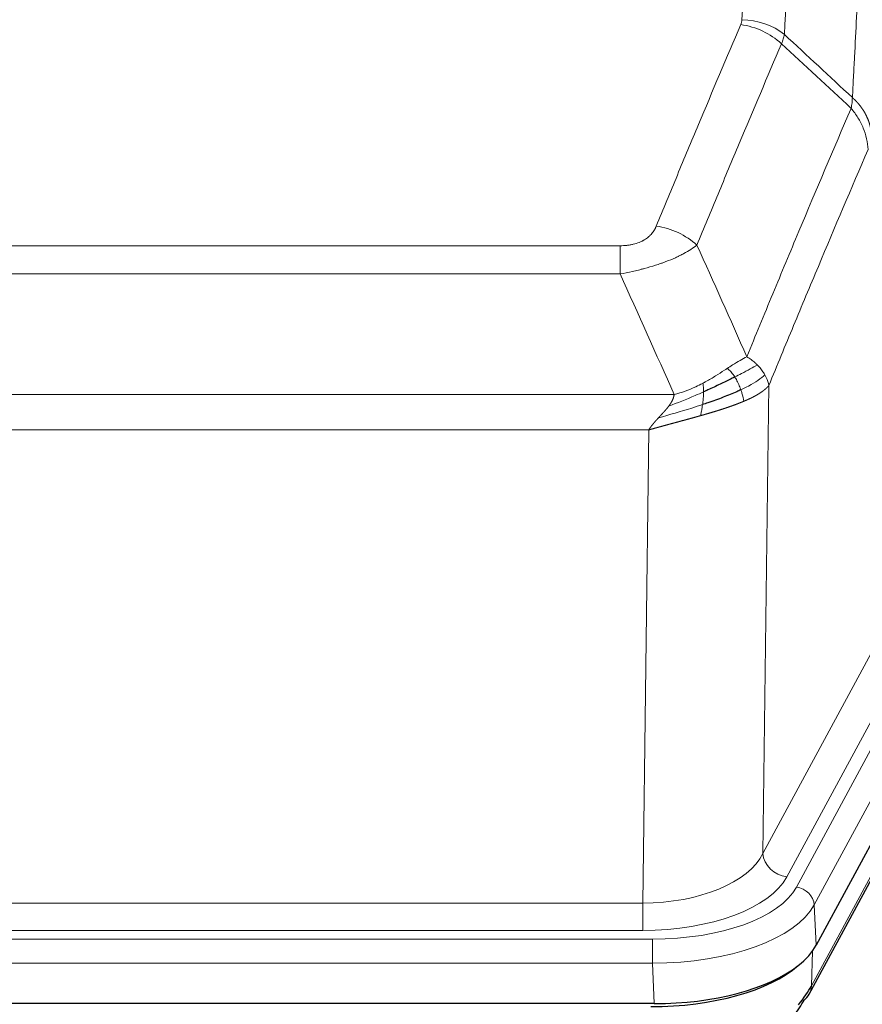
# Model space of a CAD drawing. Header units: inches. Extents: x 0 to 23760, y -13 to 16800.
# Tile 174 of 217: x 16802 to 16938, y 13909 to 14069. Entities that reach past the tile are written whole.
import ezdxf

# ---------------------------------------------------------------- set-up
doc = ezdxf.new("R2010")
doc.units = ezdxf.units.IN
doc.layers.add('254', color=7, linetype='Continuous', true_color=0xffffff)

msp = doc.modelspace()

# ---------------------------------------------------------------- linework, layer by layer
at = {"layer": '254', "color": 110, "linetype": 'Continuous', "lineweight": 13}
for p, q in [((16693.966, 14032.06), (16899.309, 14032.06)), ((16899.309, 14027.496), (16899.309, 14032.06)), ((16899.309, 14027.496), (16693.966, 14027.496)), ((16923.36, 14009.462), (16922.402, 13933.812)), ((16685.235, 14008.017), (16908.04, 14008.017)), ((16903.928, 14002.272), (16689.348, 14002.272)), ((16902.959, 13925.777), (16903.928, 14002.272)), ((16922.402, 13933.812), (16943.754, 13973.355)), ((16926.278, 13930.003), (16947.63, 13969.546)), ((16927.803, 13928.329), (16949.977, 13969.394)), ((16952.884, 13966.538), (16930.71, 13925.472)), ((16930.24, 13912.385), (16951.988, 13952.661)), ((16690.316, 13925.777), (16902.959, 13925.777)), ((16902.959, 13921.363), (16902.959, 13925.777)), ((16930.71, 13925.472), (16931.003, 13918.951)), ((16688.727, 13919.939), (16904.548, 13919.939)), ((16902.959, 13921.363), (16690.316, 13921.363)), ((16904.548, 13916.034), (16904.548, 13919.939)), ((16930.417, 13918.021), (16930.24, 13912.385)), ((16904.548, 13916.034), (16688.727, 13916.034)), ((16904.841, 13909.512), (16904.548, 13916.034))]:
    msp.add_line(p, q, dxfattribs=at)
at = {"layer": '254', "color": 2, "linetype": 'Continuous', "lineweight": 25}
for p, q in [((16953.257, 13960.165), (16931.003, 13918.951)), ((16929.881, 13911.055), (16951.629, 13951.331)), ((16904.841, 13909.512), (16688.434, 13909.512))]:
    msp.add_line(p, q, dxfattribs=at)
at = {"layer": '254', "color": 110, "linetype": 'Continuous', "lineweight": 13}
for centre, major_axis, ratio, start_param, end_param in [((16919.005, 14060.312), (-9.987, 0.512), 0.8285973, 3.9974013, 4.7548106), ((16918.817, 14059.52), (-9.188, 3.948), 0.8056434, 4.2999866, 5.045624), ((16905.156, 14027.058), (9.245, -3.812), 0.7933159, 1.14397, 1.886928), ((16903.039, 13936.384), (20.002, 0.126), 0.5302672, 4.7050812, 6.0263936), ((16926.278, 13933.551), (-3.52, 1.9), 0.8606628, 0.4873936, 2.00583), ((16903.039, 13932.836), (24.002, 0.049), 0.477994, 4.708097, 6.0294094), ((16904.496, 13931.036), (-24.02, 0.03), 0.4619935, 1.5735185, 2.8978281), ((16927.803, 13925.668), (2.64, -1.425), 0.8606628, 0.4873936, 2.00583), ((16904.496, 13928.375), (27.018, 0.111), 0.4567867, 4.7124116, 6.0367213), ((16926.362, 13912.956), (3.52, -1.9), 0.8606628, 0.0000038, 0.4001271)]:
    msp.add_ellipse(centre, major_axis=major_axis, ratio=ratio, start_param=start_param, end_param=end_param, dxfattribs=at)
at = {"layer": '254', "color": 2, "linetype": 'Continuous', "lineweight": 25}
for centre, major_axis, ratio, start_param, end_param in [((16904.783, 13921.997), (-27.023, 0.034), 0.4619935, 2.6128783, 2.8978281), ((16904.224, 13921.506), (-27.01, 0.015), 0.4618579, 1.5720062, 2.656), ((16904.783, 13921.997), (-27.023, 0.034), 0.4619935, 1.5735185, 2.6128783), ((16903.409, 13895.506), (27.355, 20.182), 0.1876908, 5.6857719, 5.9066027), ((16926.362, 13912.956), (3.52, -1.9), 0.8606628, 5.9153676, 6.2831892), ((16906.105, 13892.643), (23.434, 19.972), 0.1471226, 5.6997031, 5.9205339)]:
    msp.add_ellipse(centre, major_axis=major_axis, ratio=ratio, start_param=start_param, end_param=end_param, dxfattribs=at)
at = {"layer": '254', "color": 110, "linetype": 'Continuous', "lineweight": 13}
for points, knots in [([(16919.005, 14068.601), (16919.442, 14077.18), (16920.333, 14094.098), (16921.253, 14110.54), (16921.955, 14122.693), (16922.191, 14126.714), (16922.667, 14134.697), (16922.907, 14138.659), (16923.632, 14150.454), (16924.123, 14158.195), (16924.747, 14167.72), (16924.872, 14169.617), (16925.124, 14173.396), (16925.502, 14179.04), (16925.884, 14184.614), (16926.655, 14195.668), (16927.697, 14210.158), (16929.305, 14231.142), (16930.406, 14244.632), (16930.963, 14251.252)], [0, 0, 0, 0, 0.125, 0.25, 0.25, 0.3125, 0.3125, 0.375, 0.375, 0.5, 0.5, 0.53125, 0.53125, 0.5625, 0.625, 0.625, 0.75, 0.875, 1, 1, 1, 1]), ([(16937.846, 14248.663), (16937.288, 14242.051), (16936.186, 14228.576), (16934.576, 14207.616), (16933.533, 14193.143), (16932.761, 14182.102), (16932.378, 14176.534), (16931.999, 14170.896), (16931.748, 14167.122), (16931.622, 14165.227), (16930.998, 14155.714), (16930.506, 14147.981), (16929.78, 14136.2), (16929.539, 14132.243), (16929.063, 14124.27), (16928.827, 14120.253), (16928.124, 14108.115), (16927.202, 14091.692), (16926.31, 14074.793), (16925.872, 14066.225)], [0, 0, 0, 0, 0.125, 0.25, 0.375, 0.375, 0.4375, 0.46875, 0.46875, 0.5, 0.5, 0.625, 0.625, 0.6875, 0.6875, 0.75, 0.75, 0.875, 1, 1, 1, 1]), ([(16936.869, 14056.002), (16936.925, 14057.093), (16936.981, 14058.181), (16937.093, 14060.354), (16937.261, 14063.607), (16937.657, 14071.157), (16938, 14077.559), (16938.693, 14090.268), (16939.634, 14106.966), (16941.092, 14131.267), (16942.097, 14146.972), (16942.67, 14155.666), (16942.734, 14156.63), (16942.862, 14158.554), (16943.055, 14161.434), (16943.506, 14168.112), (16943.898, 14173.765), (16944.226, 14178.436), (16944.292, 14179.368), (16944.424, 14181.228), (16944.622, 14184.012), (16945.087, 14190.466), (16945.49, 14195.924), (16946.302, 14206.743), (16947.399, 14220.908), (16948.527, 14234.551), (16949.098, 14241.243)], [0, 0, 0, 0, 0.015625, 0.015625, 0.03125, 0.0625, 0.125, 0.125, 0.25, 0.375, 0.5, 0.5, 0.515625, 0.515625, 0.53125, 0.5625, 0.625, 0.625, 0.640625, 0.640625, 0.65625, 0.6875, 0.75, 0.75, 0.875, 1, 1, 1, 1]), ([(16919.005, 14068.601), (16918.998, 14068.467), (16918.979, 14068.333), (16918.916, 14068.068), (16918.873, 14067.937), (16918.817, 14067.806)], [0, 0, 0, 0, 0.5, 0.5, 1, 1, 1, 1]), ([(16905.156, 14035.214), (16906.29, 14037.975), (16907.425, 14040.725), (16909.698, 14046.203), (16910.835, 14048.93), (16914.25, 14057.079), (16916.532, 14062.465), (16918.817, 14067.806)], [0, 0, 0, 0, 0.25, 0.25, 0.5, 0.5, 1, 1, 1, 1]), ([(16925.413, 14064.719), (16923.125, 14059.383), (16920.841, 14054.001), (16917.422, 14045.86), (16916.283, 14043.135), (16914.008, 14037.663), (16912.871, 14034.915), (16911.736, 14032.156)], [0, 0, 0, 0, 0.5, 0.5, 0.75, 0.75, 1, 1, 1, 1]), ([(16936.869, 14056.002), (16936.848, 14055.739), (16936.833, 14055.451), (16936.774, 14054.862), (16936.732, 14054.559), (16936.657, 14054.265)], [0, 0, 0, 0, 0.5, 0.5, 1, 1, 1, 1]), ([(16936.869, 14056.002), (16936.882, 14055.991), (16936.907, 14055.968), (16936.945, 14055.934), (16936.983, 14055.899), (16937.021, 14055.863), (16937.06, 14055.827), (16937.098, 14055.791), (16937.137, 14055.754), (16937.175, 14055.717), (16937.214, 14055.679), (16937.253, 14055.641), (16937.292, 14055.603), (16937.33, 14055.563), (16937.369, 14055.524), (16937.409, 14055.484), (16937.448, 14055.443), (16937.487, 14055.402), (16937.526, 14055.36), (16937.565, 14055.318), (16937.604, 14055.276), (16937.644, 14055.233), (16937.683, 14055.189), (16937.722, 14055.145), (16937.761, 14055.101), (16937.8, 14055.055), (16937.84, 14055.01), (16937.879, 14054.964), (16937.918, 14054.917), (16937.957, 14054.87), (16937.996, 14054.822), (16938.035, 14054.774), (16938.073, 14054.725), (16938.112, 14054.676), (16938.151, 14054.626), (16938.189, 14054.576), (16938.228, 14054.525), (16938.266, 14054.474), (16938.304, 14054.422), (16938.342, 14054.369), (16938.38, 14054.316), (16938.417, 14054.262), (16938.455, 14054.208), (16938.492, 14054.154), (16938.529, 14054.098), (16938.566, 14054.043), (16938.603, 14053.986), (16938.639, 14053.929), (16938.675, 14053.872), (16938.711, 14053.814), (16938.747, 14053.755), (16938.783, 14053.696), (16938.818, 14053.636), (16938.853, 14053.576), (16938.887, 14053.515), (16938.922, 14053.454), (16938.955, 14053.392), (16938.989, 14053.329), (16939.022, 14053.266), (16939.058, 14053.198), (16939.094, 14053.125), (16939.133, 14053.047), (16939.17, 14052.969), (16939.207, 14052.891), (16939.243, 14052.812), (16939.278, 14052.734), (16939.312, 14052.654), (16939.346, 14052.575), (16939.378, 14052.495), (16939.41, 14052.415), (16939.441, 14052.335), (16939.471, 14052.255), (16939.5, 14052.174), (16939.528, 14052.094), (16939.556, 14052.013), (16939.582, 14051.931), (16939.608, 14051.85), (16939.633, 14051.768), (16939.657, 14051.687), (16939.68, 14051.605), (16939.703, 14051.523), (16939.724, 14051.44), (16939.745, 14051.358), (16939.764, 14051.276), (16939.783, 14051.193), (16939.801, 14051.11), (16939.818, 14051.027), (16939.834, 14050.944), (16939.849, 14050.861), (16939.864, 14050.778), (16939.877, 14050.694), (16939.89, 14050.611), (16939.901, 14050.527), (16939.912, 14050.444), (16939.922, 14050.36), (16939.931, 14050.276), (16939.939, 14050.192), (16939.947, 14050.108), (16939.953, 14050.025), (16939.957, 14049.969), (16939.958, 14049.941)], [0, 0, 0, 0, 0.0069372, 0.0139334, 0.0209887, 0.028103, 0.0352764, 0.0425088, 0.0498003, 0.0571509, 0.0645605, 0.0720292, 0.0795569, 0.0871437, 0.0947896, 0.1024945, 0.1102584, 0.1180815, 0.1259636, 0.1339048, 0.141905, 0.1499643, 0.1580827, 0.1662601, 0.1744966, 0.1827922, 0.1911468, 0.1995605, 0.2080333, 0.2165651, 0.225156, 0.233806, 0.2425151, 0.2512832, 0.2601104, 0.2689967, 0.277942, 0.2869465, 0.29601, 0.3051325, 0.3143142, 0.3235549, 0.3328547, 0.3422136, 0.3516315, 0.3611085, 0.3706446, 0.3802398, 0.3898941, 0.3996074, 0.4093798, 0.4192113, 0.4291019, 0.4390515, 0.4490602, 0.459128, 0.4692549, 0.4794409, 0.4896859, 0.4999901, 0.5124905, 0.524991, 0.5374914, 0.5499918, 0.5624922, 0.5749926, 0.587493, 0.5999934, 0.6124937, 0.6249941, 0.6374944, 0.6499948, 0.6624951, 0.6749954, 0.6874957, 0.699996, 0.7124963, 0.7249966, 0.7374968, 0.7499971, 0.7624973, 0.7749976, 0.7874978, 0.799998, 0.8124982, 0.8249984, 0.8374986, 0.8499988, 0.8624989, 0.8749991, 0.8874992, 0.8999993, 0.9124995, 0.9249996, 0.9374997, 0.9499998, 0.9624998, 0.9749999, 0.9875, 1, 1, 1, 1]), ([(16919.803, 14014.108), (16921.201, 14017.523), (16922.6, 14020.921), (16925.403, 14027.683), (16926.806, 14031.046), (16931.019, 14041.086), (16933.835, 14047.71), (16936.657, 14054.265)], [0, 0, 0, 0, 0.25, 0.25, 0.5, 0.5, 1, 1, 1, 1]), ([(16936.657, 14054.265), (16937.066, 14053.782), (16937.438, 14053.271), (16938.097, 14052.208), (16938.382, 14051.655), (16938.854, 14050.523), (16939.04, 14049.945), (16939.303, 14048.778), (16939.381, 14048.19), (16939.402, 14047.607)], [0, 0, 0, 0, 0.25, 0.25, 0.5, 0.5, 0.75, 0.75, 1, 1, 1, 1]), ([(16939.402, 14047.607), (16936.716, 14041.374), (16934.037, 14035.079), (16930.026, 14025.543), (16928.69, 14022.348), (16926.023, 14015.929), (16924.69, 14012.703), (16923.36, 14009.462)], [0, 0, 0, 0, 0.5, 0.5, 0.75, 0.75, 1, 1, 1, 1]), ([(16905.156, 14035.214), (16905.135, 14035.163), (16905.113, 14035.112), (16905.067, 14035.01), (16905.043, 14034.959), (16904.967, 14034.808), (16904.913, 14034.708), (16904.795, 14034.51), (16904.731, 14034.413), (16904.595, 14034.22), (16904.521, 14034.124), (16904.364, 14033.937), (16904.28, 14033.844), (16904.145, 14033.707), (16904.098, 14033.662), (16904.002, 14033.573), (16903.952, 14033.528), (16903.798, 14033.397), (16903.69, 14033.313), (16903.462, 14033.15), (16903.342, 14033.071), (16903.153, 14032.958), (16903.056, 14032.903), (16902.955, 14032.849), (16902.887, 14032.814), (16902.852, 14032.797), (16902.678, 14032.711), (16902.533, 14032.648), (16902.086, 14032.471), (16901.77, 14032.371), (16901.349, 14032.272), (16901.264, 14032.253), (16901.091, 14032.218), (16901.004, 14032.202), (16900.743, 14032.158), (16900.567, 14032.134), (16900.212, 14032.096), (16900.033, 14032.083), (16899.673, 14032.064), (16899.492, 14032.06), (16899.309, 14032.06)], [0, 0, 0, 0, 0.03125, 0.03125, 0.0625, 0.0625, 0.125, 0.125, 0.1875, 0.1875, 0.25, 0.25, 0.3125, 0.3125, 0.34375, 0.34375, 0.375, 0.375, 0.4375, 0.4375, 0.5, 0.5, 0.53125, 0.546875, 0.546875, 0.5625, 0.5625, 0.625, 0.625, 0.75, 0.75, 0.78125, 0.78125, 0.8125, 0.8125, 0.875, 0.875, 0.9375, 0.9375, 1, 1, 1, 1]), ([(16911.736, 14032.156), (16911.438, 14031.923), (16911.112, 14031.692), (16910.399, 14031.235), (16910.012, 14031.008), (16909.384, 14030.672), (16909.112, 14030.532), (16908.827, 14030.394), (16908.712, 14030.339), (16908.654, 14030.311), (16908.478, 14030.229), (16908.36, 14030.174), (16907.757, 14029.903), (16907.248, 14029.692), (16906.576, 14029.436), (16906.44, 14029.386), (16906.232, 14029.31), (16906.163, 14029.285), (16906.023, 14029.235), (16905.953, 14029.211), (16905.601, 14029.088), (16905.314, 14028.992), (16904.438, 14028.711), (16903.833, 14028.533), (16903.13, 14028.344), (16903.051, 14028.323), (16902.894, 14028.282), (16902.814, 14028.261), (16902.576, 14028.2), (16902.417, 14028.16), (16901.937, 14028.042), (16901.615, 14027.967), (16900.64, 14027.75), (16899.979, 14027.617), (16899.309, 14027.496)], [0, 0, 0, 0, 0.125, 0.125, 0.25, 0.25, 0.3125, 0.328125, 0.328125, 0.34375, 0.34375, 0.375, 0.375, 0.5, 0.5, 0.53125, 0.53125, 0.546875, 0.546875, 0.5625, 0.5625, 0.625, 0.625, 0.75, 0.75, 0.765625, 0.765625, 0.78125, 0.78125, 0.8125, 0.8125, 0.875, 0.875, 1, 1, 1, 1]), ([(16919.803, 14014.108), (16919.11, 14013.781), (16918.344, 14013.315), (16917.217, 14012.595), (16916.926, 14012.407), (16916.628, 14012.213)], [0, 0, 0, 0, 0.75, 0.75, 1, 1, 1, 1]), ([(16921.51, 14012.764), (16921.387, 14012.887), (16921.259, 14013.008), (16920.927, 14013.304), (16920.716, 14013.475), (16920.275, 14013.803), (16920.043, 14013.96), (16919.803, 14014.108)], [0, 0, 0, 0, 0.25, 0.25, 0.625, 0.625, 1, 1, 1, 1]), ([(16916.628, 14012.213), (16916.478, 14012.116), (16916.327, 14012.018), (16915.712, 14011.621), (16915.233, 14011.314), (16914.239, 14010.7), (16913.724, 14010.393), (16913.017, 14009.998), (16912.839, 14009.901), (16912.658, 14009.805)], [0, 0, 0, 0, 0.125, 0.125, 0.5, 0.5, 0.875, 0.875, 1, 1, 1, 1]), ([(16917.852, 14010.833), (16917.753, 14010.988), (16917.652, 14011.136), (16917.395, 14011.48), (16917.238, 14011.664), (16916.927, 14011.979), (16916.774, 14012.111), (16916.628, 14012.213)], [0, 0, 0, 0, 0.25, 0.25, 0.625, 0.625, 1, 1, 1, 1]), ([(16921.51, 14012.764), (16920.812, 14012.381), (16919.941, 14011.909), (16918.58, 14011.203), (16918.223, 14011.02), (16917.852, 14010.833)], [0, 0, 0, 0, 0.75, 0.75, 1, 1, 1, 1]), ([(16922.721, 14011.175), (16922.682, 14011.245), (16922.641, 14011.314), (16922.474, 14011.59), (16922.335, 14011.794), (16922.031, 14012.192), (16921.867, 14012.387), (16921.632, 14012.639), (16921.571, 14012.702), (16921.51, 14012.764)], [0, 0, 0, 0, 0.125, 0.125, 0.5, 0.5, 0.875, 0.875, 1, 1, 1, 1]), ([(16918.838, 14008.76), (16918.807, 14008.848), (16918.775, 14008.937), (16918.64, 14009.294), (16918.527, 14009.565), (16918.278, 14010.093), (16918.141, 14010.351), (16917.95, 14010.676), (16917.901, 14010.755), (16917.852, 14010.833)], [0, 0, 0, 0, 0.125, 0.125, 0.5, 0.5, 0.875, 0.875, 1, 1, 1, 1]), ([(16922.721, 14011.175), (16922.108, 14010.591), (16921.212, 14009.983), (16919.683, 14009.168), (16919.273, 14008.963), (16918.838, 14008.76)], [0, 0, 0, 0, 0.75, 0.75, 1, 1, 1, 1]), ([(16923.36, 14009.462), (16923.275, 14009.896), (16923.133, 14010.329), (16922.87, 14010.895), (16922.798, 14011.036), (16922.721, 14011.175)], [0, 0, 0, 0, 0.75, 0.75, 1, 1, 1, 1]), ([(16912.658, 14009.805), (16912.298, 14009.613), (16911.931, 14009.428), (16910.437, 14008.724), (16909.261, 14008.282), (16908.04, 14008.017)], [0, 0, 0, 0, 0.25, 0.25, 1, 1, 1, 1]), ([(16912.809, 14008.436), (16912.81, 14008.591), (16912.808, 14008.738), (16912.795, 14009.082), (16912.779, 14009.265), (16912.731, 14009.578), (16912.699, 14009.707), (16912.658, 14009.805)], [0, 0, 0, 0, 0.25, 0.25, 0.625, 0.625, 1, 1, 1, 1]), ([(16923.36, 14009.462), (16923.354, 14009.455), (16923.342, 14009.441), (16923.324, 14009.419), (16923.305, 14009.398), (16923.287, 14009.377), (16923.268, 14009.355), (16923.25, 14009.334), (16923.231, 14009.313), (16923.212, 14009.292), (16923.192, 14009.271), (16923.173, 14009.25), (16923.153, 14009.23), (16923.134, 14009.209), (16923.114, 14009.189), (16923.093, 14009.168), (16923.073, 14009.148), (16923.053, 14009.127), (16923.032, 14009.107), (16923.012, 14009.087), (16922.991, 14009.067), (16922.97, 14009.047), (16922.949, 14009.027), (16922.928, 14009.008), (16922.906, 14008.988), (16922.885, 14008.968), (16922.863, 14008.949), (16922.841, 14008.929), (16922.82, 14008.91), (16922.798, 14008.891), (16922.776, 14008.872), (16922.753, 14008.853), (16922.731, 14008.834), (16922.709, 14008.815), (16922.686, 14008.796), (16922.663, 14008.777), (16922.641, 14008.759), (16922.618, 14008.74), (16922.595, 14008.721), (16922.572, 14008.703), (16922.549, 14008.685), (16922.526, 14008.667), (16922.502, 14008.648), (16922.479, 14008.63), (16922.455, 14008.612), (16922.432, 14008.594), (16922.408, 14008.577), (16922.384, 14008.559), (16922.361, 14008.541), (16922.337, 14008.524), (16922.313, 14008.506), (16922.289, 14008.489), (16922.265, 14008.472), (16922.241, 14008.454), (16922.217, 14008.437), (16922.192, 14008.42), (16922.168, 14008.403), (16922.144, 14008.386), (16922.119, 14008.37), (16922.095, 14008.353), (16922.07, 14008.336), (16922.046, 14008.32), (16922.021, 14008.303), (16921.996, 14008.287), (16921.972, 14008.271), (16921.947, 14008.254), (16921.922, 14008.238), (16921.897, 14008.222), (16921.873, 14008.206), (16921.848, 14008.19), (16921.823, 14008.175), (16921.798, 14008.159), (16921.773, 14008.143), (16921.748, 14008.128), (16921.723, 14008.112), (16921.698, 14008.097), (16921.673, 14008.081), (16921.648, 14008.066), (16921.623, 14008.051), (16921.598, 14008.036), (16921.573, 14008.021), (16921.548, 14008.006), (16921.523, 14007.991), (16921.498, 14007.976), (16921.473, 14007.962), (16921.448, 14007.947), (16921.422, 14007.933), (16921.397, 14007.918), (16921.372, 14007.904), (16921.347, 14007.889), (16921.322, 14007.875), (16921.297, 14007.861), (16921.272, 14007.847), (16921.247, 14007.833), (16921.222, 14007.819), (16921.197, 14007.805), (16921.172, 14007.792), (16921.147, 14007.778), (16921.122, 14007.764), (16921.097, 14007.751), (16921.073, 14007.738), (16921.048, 14007.724), (16921.023, 14007.711), (16920.998, 14007.698), (16920.973, 14007.685), (16920.949, 14007.672), (16920.924, 14007.659), (16920.899, 14007.646), (16920.875, 14007.633), (16920.85, 14007.62), (16920.826, 14007.607), (16920.801, 14007.595), (16920.777, 14007.582), (16920.752, 14007.57), (16920.728, 14007.558), (16920.704, 14007.545), (16920.679, 14007.533), (16920.655, 14007.521), (16920.631, 14007.509), (16920.607, 14007.497), (16920.583, 14007.485), (16920.559, 14007.473), (16920.535, 14007.461), (16920.511, 14007.45), (16920.487, 14007.438), (16920.464, 14007.426), (16920.44, 14007.415), (16920.416, 14007.404), (16920.393, 14007.392), (16920.369, 14007.381), (16920.346, 14007.37), (16920.323, 14007.359), (16920.299, 14007.348), (16920.276, 14007.337), (16920.253, 14007.326), (16920.23, 14007.315), (16920.207, 14007.304), (16920.184, 14007.293), (16920.161, 14007.283), (16920.139, 14007.272), (16920.116, 14007.262), (16920.094, 14007.251), (16920.071, 14007.241), (16920.049, 14007.231), (16920.026, 14007.221), (16920.004, 14007.21), (16919.982, 14007.2), (16919.96, 14007.19), (16919.938, 14007.18), (16919.916, 14007.171), (16919.895, 14007.161), (16919.873, 14007.151), (16919.851, 14007.141), (16919.83, 14007.132), (16919.809, 14007.122), (16919.787, 14007.113), (16919.766, 14007.103), (16919.745, 14007.094), (16919.724, 14007.085), (16919.703, 14007.076), (16919.682, 14007.067), (16919.662, 14007.058), (16919.641, 14007.049), (16919.621, 14007.04), (16919.601, 14007.031), (16919.58, 14007.022), (16919.56, 14007.013), (16919.54, 14007.005), (16919.52, 14006.996), (16919.501, 14006.988), (16919.481, 14006.979), (16919.461, 14006.971), (16919.442, 14006.963), (16919.423, 14006.954), (16919.403, 14006.946), (16919.384, 14006.938), (16919.365, 14006.93), (16919.347, 14006.922), (16919.334, 14006.917), (16919.328, 14006.914)], [0, 0, 0, 0, 0.0080212, 0.0160154, 0.0239827, 0.0319231, 0.0398365, 0.0477229, 0.0555824, 0.0634149, 0.0712205, 0.0789992, 0.0867509, 0.0944756, 0.1021734, 0.1098443, 0.1174881, 0.1251051, 0.1326951, 0.1402581, 0.1477942, 0.1553034, 0.1627856, 0.1702408, 0.1776691, 0.1850704, 0.1924448, 0.1997923, 0.2071128, 0.2144063, 0.2216729, 0.2289126, 0.2361253, 0.243311, 0.2504698, 0.2576016, 0.2647065, 0.2717845, 0.2788355, 0.2858595, 0.2928566, 0.2998268, 0.30677, 0.3136862, 0.3205755, 0.3274379, 0.3342733, 0.3410817, 0.3478632, 0.3546178, 0.3613454, 0.3680461, 0.3747198, 0.3813665, 0.3879863, 0.3945792, 0.4011451, 0.4076841, 0.4141961, 0.4206811, 0.4271393, 0.4335704, 0.4399746, 0.4463519, 0.4527022, 0.4590256, 0.465322, 0.4715915, 0.477834, 0.4840496, 0.4902382, 0.4963999, 0.5025346, 0.5086424, 0.5147232, 0.5207771, 0.526804, 0.532804, 0.5387771, 0.5447232, 0.5506423, 0.5565345, 0.5623997, 0.568238, 0.5740494, 0.5798338, 0.5855912, 0.5913217, 0.5970253, 0.6027019, 0.6083515, 0.6139742, 0.61957, 0.6251388, 0.6306807, 0.6361956, 0.6416836, 0.6471446, 0.6525787, 0.6579858, 0.663366, 0.6687192, 0.6740455, 0.6793448, 0.6846172, 0.6898627, 0.6950812, 0.7002727, 0.7054373, 0.710575, 0.7156857, 0.7207694, 0.7258262, 0.7308561, 0.735859, 0.740835, 0.745784, 0.7507061, 0.7556012, 0.7604694, 0.7653107, 0.7701249, 0.7749123, 0.7796727, 0.7844061, 0.7891127, 0.7937922, 0.7984448, 0.8030705, 0.8076692, 0.812241, 0.8167858, 0.8213037, 0.8257947, 0.8302587, 0.8346957, 0.8391058, 0.843489, 0.8478452, 0.8521745, 0.8564768, 0.8607522, 0.8650006, 0.8692221, 0.8734166, 0.8775842, 0.8817249, 0.8858386, 0.8899254, 0.8939852, 0.8980181, 0.902024, 0.906003, 0.909955, 0.9138802, 0.9177783, 0.9216495, 0.9254938, 0.9293111, 0.9331015, 0.936865, 0.9406015, 0.944311, 0.9479937, 0.9516493, 0.9552781, 0.9588799, 0.9624547, 0.9660026, 0.9695236, 0.9730176, 0.9764847, 0.9799249, 0.9833381, 0.9867243, 0.9900837, 0.993416, 0.9967215, 1, 1, 1, 1]), ([(16912.809, 14008.436), (16912.351, 14008.231), (16911.887, 14008.028), (16910.017, 14007.223), (16908.58, 14006.64), (16907.17, 14006.118)], [0, 0, 0, 0, 0.25, 0.25, 1, 1, 1, 1]), ([(16907.17, 14006.118), (16907.178, 14006.129), (16907.194, 14006.15), (16907.217, 14006.182), (16907.24, 14006.214), (16907.263, 14006.245), (16907.286, 14006.277), (16907.308, 14006.309), (16907.33, 14006.34), (16907.352, 14006.371), (16907.373, 14006.403), (16907.394, 14006.434), (16907.415, 14006.465), (16907.435, 14006.496), (16907.455, 14006.527), (16907.475, 14006.557), (16907.494, 14006.588), (16907.513, 14006.619), (16907.532, 14006.649), (16907.55, 14006.679), (16907.568, 14006.71), (16907.586, 14006.74), (16907.603, 14006.77), (16907.62, 14006.8), (16907.637, 14006.83), (16907.653, 14006.859), (16907.669, 14006.889), (16907.685, 14006.919), (16907.7, 14006.948), (16907.715, 14006.977), (16907.73, 14007.007), (16907.744, 14007.036), (16907.758, 14007.065), (16907.772, 14007.094), (16907.785, 14007.123), (16907.798, 14007.151), (16907.811, 14007.18), (16907.823, 14007.208), (16907.836, 14007.237), (16907.847, 14007.265), (16907.859, 14007.293), (16907.87, 14007.322), (16907.88, 14007.35), (16907.891, 14007.377), (16907.901, 14007.405), (16907.91, 14007.433), (16907.92, 14007.461), (16907.929, 14007.488), (16907.938, 14007.515), (16907.946, 14007.543), (16907.954, 14007.57), (16907.962, 14007.597), (16907.969, 14007.624), (16907.976, 14007.651), (16907.983, 14007.678), (16907.989, 14007.704), (16907.995, 14007.731), (16908.001, 14007.757), (16908.007, 14007.784), (16908.012, 14007.81), (16908.016, 14007.836), (16908.021, 14007.862), (16908.025, 14007.888), (16908.029, 14007.914), (16908.032, 14007.94), (16908.035, 14007.966), (16908.038, 14007.991), (16908.04, 14008.008), (16908.04, 14008.017)], [0, 0, 0, 0, 0.0185022, 0.0368847, 0.0551481, 0.073293, 0.0913199, 0.1092294, 0.1270222, 0.1446988, 0.1622598, 0.1797059, 0.1970378, 0.2142561, 0.2313614, 0.2483544, 0.265236, 0.2820066, 0.2986672, 0.3152184, 0.331661, 0.3479958, 0.3642235, 0.380345, 0.3963611, 0.4122725, 0.4280803, 0.4437851, 0.459388, 0.4748898, 0.4902915, 0.5055939, 0.5207981, 0.535905, 0.5509156, 0.565831, 0.5806521, 0.5953801, 0.6100159, 0.6245607, 0.6390157, 0.6533819, 0.6676604, 0.6818526, 0.6959596, 0.7099825, 0.7239227, 0.7377815, 0.75156, 0.7652597, 0.7788818, 0.7924277, 0.8058989, 0.8192966, 0.8326224, 0.8458776, 0.8590638, 0.8721825, 0.8852351, 0.8982233, 0.9111485, 0.9240124, 0.9368166, 0.9495628, 0.9622525, 0.9748874, 0.9874694, 1, 1, 1, 1]), ([(16912.64, 14006.375), (16912.652, 14006.462), (16912.664, 14006.55), (16912.708, 14006.903), (16912.737, 14007.172), (16912.781, 14007.697), (16912.796, 14007.955), (16912.806, 14008.279), (16912.808, 14008.358), (16912.809, 14008.436)], [0, 0, 0, 0, 0.125, 0.125, 0.5, 0.5, 0.875, 0.875, 1, 1, 1, 1]), ([(16919.328, 14006.914), (16919.257, 14007.275), (16919.157, 14007.734), (16918.956, 14008.409), (16918.899, 14008.583), (16918.838, 14008.76)], [0, 0, 0, 0, 0.75, 0.75, 1, 1, 1, 1]), ([(16912.64, 14006.375), (16912.062, 14006.185), (16911.474, 14005.996), (16909.1, 14005.255), (16907.271, 14004.724), (16905.498, 14004.221)], [0, 0, 0, 0, 0.25, 0.25, 1, 1, 1, 1]), ([(16905.498, 14004.221), (16905.513, 14004.236), (16905.541, 14004.266), (16905.582, 14004.311), (16905.623, 14004.355), (16905.662, 14004.398), (16905.701, 14004.439), (16905.738, 14004.48), (16905.774, 14004.519), (16905.81, 14004.557), (16905.844, 14004.594), (16905.877, 14004.63), (16905.909, 14004.665), (16905.94, 14004.698), (16905.97, 14004.731), (16905.999, 14004.762), (16906.027, 14004.792), (16906.054, 14004.821), (16906.08, 14004.849), (16906.104, 14004.876), (16906.128, 14004.901), (16906.151, 14004.926), (16906.172, 14004.949), (16906.193, 14004.971), (16906.212, 14004.993), (16906.231, 14005.012), (16906.248, 14005.031), (16906.264, 14005.049), (16906.279, 14005.065), (16906.294, 14005.081), (16906.307, 14005.095), (16906.319, 14005.108), (16906.33, 14005.12), (16906.34, 14005.131), (16906.349, 14005.14), (16906.357, 14005.149), (16906.363, 14005.156), (16906.369, 14005.163), (16906.374, 14005.168), (16906.386, 14005.182), (16906.407, 14005.205), (16906.436, 14005.237), (16906.465, 14005.269), (16906.493, 14005.301), (16906.521, 14005.332), (16906.548, 14005.364), (16906.576, 14005.395), (16906.603, 14005.426), (16906.629, 14005.456), (16906.656, 14005.487), (16906.682, 14005.517), (16906.707, 14005.547), (16906.733, 14005.576), (16906.758, 14005.606), (16906.782, 14005.635), (16906.807, 14005.664), (16906.831, 14005.692), (16906.854, 14005.721), (16906.878, 14005.749), (16906.901, 14005.777), (16906.923, 14005.805), (16906.946, 14005.832), (16906.968, 14005.859), (16906.989, 14005.886), (16907.011, 14005.913), (16907.032, 14005.939), (16907.052, 14005.966), (16907.073, 14005.992), (16907.093, 14006.017), (16907.112, 14006.043), (16907.132, 14006.068), (16907.151, 14006.093), (16907.163, 14006.11), (16907.17, 14006.118)], [0, 0, 0, 0, 0.0247661, 0.0489206, 0.0724636, 0.0953949, 0.1177147, 0.1394229, 0.1605195, 0.1810045, 0.2008779, 0.2201398, 0.23879, 0.2568287, 0.2742558, 0.2910713, 0.3072753, 0.3228676, 0.3378484, 0.3522176, 0.3659752, 0.3791212, 0.3916556, 0.4035785, 0.4148897, 0.4255894, 0.4356775, 0.445154, 0.454019, 0.4622723, 0.4699141, 0.4769443, 0.4833629, 0.48917, 0.4943654, 0.4989493, 0.5029216, 0.5062824, 0.5090316, 0.5111692, 0.5284651, 0.5456049, 0.5625886, 0.5794163, 0.5960881, 0.612604, 0.6289642, 0.6451687, 0.6612176, 0.6771111, 0.6928491, 0.7084319, 0.7238594, 0.7391318, 0.7542492, 0.7692118, 0.7840195, 0.7986726, 0.8131712, 0.8275153, 0.8417051, 0.8557408, 0.8696224, 0.8833501, 0.8969241, 0.9103445, 0.9236114, 0.936725, 0.9496856, 0.9624932, 0.975148, 0.9876502, 1, 1, 1, 1]), ([(16919.328, 14006.914), (16919.313, 14006.908), (16919.284, 14006.895), (16919.24, 14006.877), (16919.195, 14006.858), (16919.151, 14006.84), (16919.106, 14006.821), (16919.062, 14006.803), (16919.017, 14006.785), (16918.972, 14006.766), (16918.927, 14006.748), (16918.882, 14006.73), (16918.837, 14006.711), (16918.792, 14006.693), (16918.746, 14006.675), (16918.701, 14006.657), (16918.656, 14006.639), (16918.61, 14006.621), (16918.564, 14006.603), (16918.518, 14006.585), (16918.473, 14006.567), (16918.427, 14006.549), (16918.38, 14006.531), (16918.334, 14006.514), (16918.288, 14006.496), (16918.242, 14006.478), (16918.195, 14006.461), (16918.149, 14006.443), (16918.102, 14006.425), (16918.056, 14006.408), (16918.009, 14006.39), (16917.962, 14006.373), (16917.915, 14006.355), (16917.869, 14006.338), (16917.822, 14006.321), (16917.774, 14006.303), (16917.727, 14006.286), (16917.68, 14006.269), (16917.633, 14006.252), (16917.586, 14006.234), (16917.538, 14006.217), (16917.491, 14006.2), (16917.443, 14006.183), (16917.396, 14006.166), (16917.348, 14006.149), (16917.3, 14006.132), (16917.253, 14006.115), (16917.205, 14006.098), (16917.157, 14006.082), (16917.109, 14006.065), (16917.061, 14006.048), (16917.013, 14006.031), (16916.965, 14006.015), (16916.917, 14005.998), (16916.869, 14005.981), (16916.821, 14005.965), (16916.772, 14005.948), (16916.724, 14005.932), (16916.676, 14005.915), (16916.627, 14005.899), (16916.579, 14005.883), (16916.53, 14005.866), (16916.482, 14005.85), (16916.433, 14005.834), (16916.385, 14005.817), (16916.336, 14005.801), (16916.288, 14005.785), (16916.239, 14005.769), (16916.19, 14005.753), (16916.141, 14005.737), (16916.093, 14005.721), (16916.044, 14005.705), (16915.995, 14005.689), (16915.946, 14005.673), (16915.897, 14005.657), (16915.849, 14005.641), (16915.8, 14005.625), (16915.751, 14005.609), (16915.702, 14005.594), (16915.653, 14005.578), (16915.604, 14005.562), (16915.555, 14005.547), (16915.506, 14005.531), (16915.457, 14005.515), (16915.408, 14005.5), (16915.358, 14005.484), (16915.309, 14005.469), (16915.26, 14005.453), (16915.211, 14005.438), (16915.162, 14005.423), (16915.113, 14005.407), (16915.064, 14005.392), (16915.015, 14005.377), (16914.965, 14005.361), (16914.916, 14005.346), (16914.867, 14005.331), (16914.818, 14005.316), (16914.769, 14005.301), (16914.72, 14005.286), (16914.67, 14005.27), (16914.621, 14005.255), (16914.572, 14005.24), (16914.523, 14005.225), (16914.474, 14005.211), (16914.424, 14005.196), (16914.375, 14005.181), (16914.326, 14005.166), (16914.277, 14005.151), (16914.228, 14005.136), (16914.179, 14005.122), (16914.129, 14005.107), (16914.08, 14005.092), (16914.031, 14005.078), (16913.982, 14005.063), (16913.933, 14005.048), (16913.884, 14005.034), (16913.835, 14005.019), (16913.786, 14005.005), (16913.737, 14004.99), (16913.688, 14004.976), (16913.639, 14004.961), (16913.59, 14004.947), (16913.541, 14004.933), (16913.492, 14004.918), (16913.443, 14004.904), (16913.394, 14004.89), (16913.345, 14004.875), (16913.296, 14004.861), (16913.248, 14004.847), (16913.199, 14004.833), (16913.15, 14004.819), (16913.101, 14004.805), (16913.052, 14004.79), (16913.004, 14004.776), (16912.955, 14004.762), (16912.906, 14004.748), (16912.858, 14004.734), (16912.809, 14004.72), (16912.761, 14004.706), (16912.712, 14004.693), (16912.664, 14004.679), (16912.615, 14004.665), (16912.567, 14004.651), (16912.518, 14004.637), (16912.47, 14004.623), (16912.422, 14004.61), (16912.373, 14004.596), (16912.341, 14004.587), (16912.325, 14004.582)], [0, 0, 0, 0, 0.0076941, 0.0153765, 0.0230472, 0.0307061, 0.0383534, 0.045989, 0.0536129, 0.061225, 0.0688255, 0.0764143, 0.0839914, 0.0915567, 0.0991104, 0.1066524, 0.1141827, 0.1217013, 0.1292082, 0.1367034, 0.1441869, 0.1516588, 0.1591189, 0.1665674, 0.1740041, 0.1814292, 0.1888426, 0.1962444, 0.2036344, 0.2110128, 0.2183794, 0.2257344, 0.2330778, 0.2404094, 0.2477294, 0.2550377, 0.2623343, 0.2696193, 0.2768926, 0.2841542, 0.2914041, 0.2986424, 0.305869, 0.313084, 0.3202872, 0.3274789, 0.3346588, 0.3418271, 0.3489838, 0.3561287, 0.3632621, 0.3703837, 0.3774937, 0.3845921, 0.3916788, 0.3987539, 0.4058173, 0.412869, 0.4199092, 0.4269376, 0.4339544, 0.4409596, 0.4479532, 0.454935, 0.4619053, 0.4688639, 0.4758109, 0.4827462, 0.4896699, 0.496582, 0.5034825, 0.5103713, 0.5172485, 0.524114, 0.5309679, 0.5378102, 0.5446409, 0.55146, 0.5582674, 0.5650632, 0.5718474, 0.57862, 0.5853809, 0.5921303, 0.598868, 0.6055941, 0.6123087, 0.6190116, 0.6257029, 0.6323825, 0.6390506, 0.6457071, 0.652352, 0.6589853, 0.665607, 0.672217, 0.6788155, 0.6854024, 0.6919777, 0.6985414, 0.7050935, 0.7116341, 0.718163, 0.7246804, 0.7311862, 0.7376804, 0.744163, 0.750634, 0.7570935, 0.7635413, 0.7699776, 0.7764024, 0.7828155, 0.7892171, 0.7956072, 0.8019856, 0.8083525, 0.8147079, 0.8210516, 0.8273839, 0.8337045, 0.8400136, 0.8463112, 0.8525972, 0.8588716, 0.8651345, 0.8713859, 0.8776257, 0.8838539, 0.8900706, 0.8962758, 0.9024695, 0.9086516, 0.9148221, 0.9209812, 0.9271287, 0.9332646, 0.9393891, 0.945502, 0.9516034, 0.9576933, 0.9637717, 0.9698385, 0.9758938, 0.9819376, 0.9879699, 0.9939907, 1, 1, 1, 1]), ([(16912.325, 14004.582), (16912.358, 14004.754), (16912.398, 14004.95), (16912.48, 14005.382), (16912.522, 14005.617), (16912.59, 14006.03), (16912.616, 14006.201), (16912.64, 14006.375)], [0, 0, 0, 0, 0.375, 0.375, 0.75, 0.75, 1, 1, 1, 1]), ([(16912.325, 14004.582), (16912.303, 14004.576), (16912.26, 14004.564), (16912.195, 14004.545), (16912.13, 14004.527), (16912.065, 14004.509), (16912, 14004.49), (16911.935, 14004.472), (16911.87, 14004.454), (16911.805, 14004.436), (16911.74, 14004.417), (16911.674, 14004.399), (16911.609, 14004.381), (16911.544, 14004.363), (16911.479, 14004.344), (16911.414, 14004.326), (16911.348, 14004.308), (16911.283, 14004.29), (16911.218, 14004.272), (16911.153, 14004.254), (16911.088, 14004.236), (16911.022, 14004.218), (16910.957, 14004.2), (16910.892, 14004.182), (16910.827, 14004.164), (16910.761, 14004.146), (16910.696, 14004.128), (16910.631, 14004.11), (16910.566, 14004.092), (16910.5, 14004.074), (16910.435, 14004.056), (16910.37, 14004.038), (16910.305, 14004.02), (16910.24, 14004.002), (16910.174, 14003.985), (16910.109, 14003.967), (16910.044, 14003.949), (16909.979, 14003.931), (16909.914, 14003.913), (16909.849, 14003.896), (16909.784, 14003.878), (16909.719, 14003.86), (16909.653, 14003.842), (16909.588, 14003.825), (16909.523, 14003.807), (16909.458, 14003.789), (16909.393, 14003.772), (16909.328, 14003.754), (16909.264, 14003.737), (16909.199, 14003.719), (16909.134, 14003.701), (16909.069, 14003.684), (16909.004, 14003.666), (16908.939, 14003.649), (16908.875, 14003.631), (16908.81, 14003.614), (16908.745, 14003.596), (16908.681, 14003.579), (16908.616, 14003.561), (16908.551, 14003.544), (16908.487, 14003.526), (16908.422, 14003.509), (16908.358, 14003.491), (16908.293, 14003.474), (16908.229, 14003.456), (16908.165, 14003.439), (16908.1, 14003.422), (16908.036, 14003.404), (16907.972, 14003.387), (16907.908, 14003.369), (16907.844, 14003.352), (16907.779, 14003.335), (16907.715, 14003.317), (16907.651, 14003.3), (16907.587, 14003.283), (16907.524, 14003.265), (16907.46, 14003.248), (16907.396, 14003.231), (16907.332, 14003.214), (16907.268, 14003.196), (16907.205, 14003.179), (16907.141, 14003.162), (16907.078, 14003.145), (16907.014, 14003.127), (16906.951, 14003.11), (16906.887, 14003.093), (16906.824, 14003.076), (16906.761, 14003.059), (16906.698, 14003.041), (16906.635, 14003.024), (16906.572, 14003.007), (16906.509, 14002.99), (16906.446, 14002.973), (16906.383, 14002.955), (16906.32, 14002.938), (16906.257, 14002.921), (16906.194, 14002.904), (16906.132, 14002.887), (16906.069, 14002.87), (16906.007, 14002.853), (16905.944, 14002.836), (16905.882, 14002.818), (16905.82, 14002.801), (16905.758, 14002.784), (16905.695, 14002.767), (16905.633, 14002.75), (16905.571, 14002.733), (16905.51, 14002.716), (16905.448, 14002.699), (16905.386, 14002.682), (16905.324, 14002.665), (16905.263, 14002.648), (16905.201, 14002.63), (16905.14, 14002.613), (16905.078, 14002.596), (16905.017, 14002.579), (16904.956, 14002.562), (16904.895, 14002.545), (16904.834, 14002.528), (16904.773, 14002.511), (16904.712, 14002.494), (16904.651, 14002.477), (16904.59, 14002.46), (16904.529, 14002.443), (16904.469, 14002.426), (16904.408, 14002.409), (16904.348, 14002.392), (16904.288, 14002.375), (16904.227, 14002.358), (16904.167, 14002.341), (16904.107, 14002.324), (16904.047, 14002.307), (16903.987, 14002.29), (16903.947, 14002.278), (16903.928, 14002.272)], [0, 0, 0, 0, 0.0081592, 0.0163092, 0.0244501, 0.0325819, 0.0407045, 0.0488181, 0.0569225, 0.0650178, 0.0731041, 0.0811812, 0.0892493, 0.0973083, 0.1053581, 0.113399, 0.1214307, 0.1294534, 0.137467, 0.1454716, 0.1534671, 0.1614536, 0.169431, 0.1773994, 0.1853588, 0.1933091, 0.2012504, 0.2091827, 0.217106, 0.2250203, 0.2329256, 0.2408219, 0.2487092, 0.2565875, 0.2644568, 0.2723172, 0.2801686, 0.288011, 0.2958444, 0.303669, 0.3114845, 0.3192911, 0.3270888, 0.3348775, 0.3426574, 0.3504282, 0.3581902, 0.3659433, 0.3736874, 0.3814227, 0.389149, 0.3968665, 0.4045751, 0.4122748, 0.4199656, 0.4276476, 0.4353206, 0.4429849, 0.4506403, 0.4582868, 0.4659245, 0.4735534, 0.4811734, 0.4887846, 0.496387, 0.5039805, 0.5115653, 0.5191413, 0.5267084, 0.5342668, 0.5418164, 0.5493572, 0.5568893, 0.5644125, 0.5719271, 0.5794328, 0.5869298, 0.5944181, 0.6018976, 0.6093684, 0.6168305, 0.6242839, 0.6317285, 0.6391644, 0.6465917, 0.6540102, 0.6614201, 0.6688212, 0.6762137, 0.6835975, 0.6909727, 0.6983392, 0.705697, 0.7130462, 0.7203868, 0.7277187, 0.735042, 0.7423567, 0.7496628, 0.7569603, 0.7642491, 0.7715294, 0.7788011, 0.7860642, 0.7933187, 0.8005646, 0.807802, 0.8150309, 0.8222512, 0.8294629, 0.8366661, 0.8438608, 0.851047, 0.8582246, 0.8653938, 0.8725544, 0.8797065, 0.8868502, 0.8939854, 0.9011121, 0.9082303, 0.9153401, 0.9224414, 0.9295343, 0.9366187, 0.9436947, 0.9507623, 0.9578214, 0.9648722, 0.9719145, 0.9789485, 0.985974, 0.9929912, 1, 1, 1, 1]), ([(16903.928, 14002.272), (16903.933, 14002.281), (16903.943, 14002.298), (16903.96, 14002.324), (16903.976, 14002.351), (16903.993, 14002.377), (16904.011, 14002.404), (16904.029, 14002.431), (16904.047, 14002.458), (16904.066, 14002.486), (16904.085, 14002.514), (16904.104, 14002.542), (16904.124, 14002.57), (16904.144, 14002.599), (16904.165, 14002.628), (16904.186, 14002.657), (16904.207, 14002.687), (16904.229, 14002.717), (16904.251, 14002.747), (16904.273, 14002.777), (16904.296, 14002.808), (16904.32, 14002.839), (16904.343, 14002.87), (16904.368, 14002.902), (16904.392, 14002.933), (16904.417, 14002.965), (16904.442, 14002.998), (16904.468, 14003.03), (16904.494, 14003.063), (16904.521, 14003.096), (16904.548, 14003.13), (16904.575, 14003.164), (16904.603, 14003.198), (16904.631, 14003.232), (16904.659, 14003.267), (16904.688, 14003.301), (16904.717, 14003.337), (16904.747, 14003.372), (16904.777, 14003.408), (16904.807, 14003.444), (16904.838, 14003.48), (16904.869, 14003.516), (16904.901, 14003.553), (16904.933, 14003.59), (16904.965, 14003.628), (16904.998, 14003.665), (16905.031, 14003.703), (16905.065, 14003.741), (16905.099, 14003.78), (16905.133, 14003.818), (16905.168, 14003.857), (16905.203, 14003.897), (16905.239, 14003.936), (16905.275, 14003.976), (16905.311, 14004.016), (16905.348, 14004.057), (16905.385, 14004.097), (16905.422, 14004.138), (16905.46, 14004.179), (16905.486, 14004.207), (16905.498, 14004.221)], [0, 0, 0, 0, 0.0121901, 0.0245516, 0.0370849, 0.0497905, 0.0626689, 0.0757204, 0.0889455, 0.1023447, 0.1159182, 0.1296666, 0.14359, 0.1576889, 0.1719636, 0.1864145, 0.2010418, 0.2158458, 0.2308268, 0.2459852, 0.261321, 0.2768347, 0.2925265, 0.3083966, 0.3244452, 0.3406727, 0.357079, 0.3736646, 0.3904296, 0.4073742, 0.4244986, 0.4418029, 0.4592875, 0.4769523, 0.4947976, 0.5128236, 0.5310305, 0.5494183, 0.5679872, 0.5867374, 0.605669, 0.6247822, 0.644077, 0.6635537, 0.6832123, 0.7030529, 0.7230758, 0.7432809, 0.7636685, 0.7842385, 0.8049912, 0.8259267, 0.8470449, 0.8683461, 0.8898303, 0.9114976, 0.9333482, 0.955382, 0.9775993, 1, 1, 1, 1])]:
    msp.add_open_spline(points, degree=3, knots=knots, dxfattribs=at)
for points in [[(16925.872, 14066.225), (16925.832, 14065.981), (16925.714, 14065.486), (16925.526, 14064.977), (16925.413, 14064.719)], [(16936.657, 14054.265), (16932.91, 14057.751), (16929.162, 14061.236), (16925.413, 14064.719)], [(16925.872, 14066.225), (16929.538, 14062.818), (16933.204, 14059.411), (16936.869, 14056.002)], [(16911.736, 14032.156), (16914.44, 14026.146), (16917.129, 14020.13), (16919.803, 14014.108)], [(16908.04, 14008.017), (16905.147, 14014.517), (16902.237, 14021.01), (16899.309, 14027.496)]]:
    msp.add_open_spline(points, degree=3, dxfattribs=at)
at = {"layer": '254', "color": 2, "linetype": 'Continuous', "lineweight": 25}
for points in [[(16917.852, 14010.833), (16917.666, 14010.739), (16917.477, 14010.644), (16916.705, 14010.26), (16916.095, 14009.962), (16914.825, 14009.357), (16914.166, 14009.05), (16913.265, 14008.64), (16913.037, 14008.538), (16912.809, 14008.436)], [(16918.838, 14008.76), (16918.62, 14008.658), (16918.397, 14008.556), (16917.479, 14008.15), (16916.737, 14007.847), (16915.172, 14007.249), (16914.349, 14006.953), (16913.215, 14006.567), (16912.929, 14006.471), (16912.64, 14006.375)]]:
    msp.add_open_spline(points, degree=3, knots=[0, 0, 0, 0, 0.125, 0.125, 0.5, 0.5, 0.875, 0.875, 1, 1, 1, 1], dxfattribs=at)

doc.saveas('drawing.dxf')
